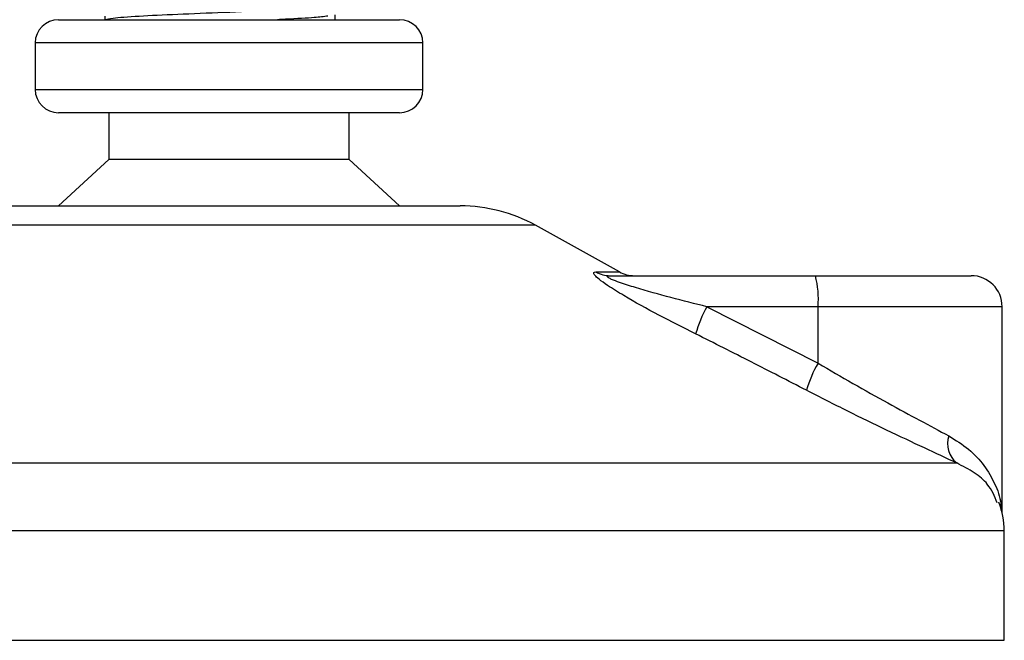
# Model space of a CAD drawing. Header units: millimetres. Extents: x -535 to 1155, y 0 to 326.
# Tile 100 of 116: x 1044 to 1061, y 112 to 123. Entities that reach past the tile are written whole.
import ezdxf

# ---------------------------------------------------------------- set-up
doc = ezdxf.new("R2010")
doc.units = ezdxf.units.MM

msp = doc.modelspace()

# ---------------------------------------------------------------- linework, layer by layer
at = {"color": 7, "linetype": 'Continuous', "lineweight": 25}
for p, q in [((1044.6188, 123.3534), (1050.611, 123.3534)), ((1045.436, 123.4141), (1045.436, 123.3534)), ((1049.4803, 123.3534), (1049.4803, 123.4366)), ((1044.2103, 122.9449), (1044.2103, 122.1277)), ((1051.0196, 122.9449), (1044.2103, 122.9449)), ((1051.0196, 122.1277), (1051.0196, 122.9449)), ((1044.2103, 122.1277), (1047.9102, 122.1277)), ((1047.9102, 122.1277), (1051.0196, 122.1277)), ((1047.8747, 121.7192), (1044.6188, 121.7192)), ((1045.504, 121.7192), (1045.504, 120.9021)), ((1050.611, 121.7192), (1047.8747, 121.7192)), ((1049.7258, 120.9021), (1049.7258, 121.7192)), ((1045.504, 120.9021), (1044.6188, 120.0849)), ((1047.798, 120.9021), (1045.504, 120.9021)), ((1049.7258, 120.9021), (1047.798, 120.9021)), ((1050.611, 120.0849), (1049.7258, 120.9021)), ((1043.5523, 120.0849), (1051.6776, 120.0849)), ((1052.9972, 119.7439), (1042.2327, 119.7439)), ((1054.4714, 118.9275), (1052.9972, 119.7439)), ((1054.0615, 118.9275), (1054.4714, 118.9275)), ((1054.3097, 118.8593), (1057.9146, 118.8593)), ((1057.9146, 118.8593), (1060.6509, 118.8593)), ((1056.0087, 118.3145), (1057.9618, 117.3248)), ((1057.9618, 118.3145), (1056.0087, 118.3145)), ((1057.9618, 117.3248), (1057.9618, 118.3145)), ((1061.1956, 118.3145), (1057.9618, 118.3145)), ((1061.1956, 114.699), (1061.1956, 118.3145)), ((1035.3458, 115.5711), (1060.3973, 115.5711)), ((1061.2336, 114.3797), (1034.0476, 114.3797)), ((1061.2336, 112.4585), (1061.2336, 114.3797)), ((1033.9963, 112.4585), (1061.2336, 112.4585))]:
    msp.add_line(p, q, dxfattribs=at)
for centre, radius, start, end in [((1044.6188, 122.9449), 0.4086, 90, 180), ((1050.611, 122.9449), 0.4086, 0, 90), ((1044.6188, 122.1277), 0.4086, 180, 270), ((1050.611, 122.1277), 0.4086, 270, 0), ((1051.6776, 117.3612), 2.7237, 61.02029, 90), ((1054.3105, 119.3478), 0.4885, 239.35943, 269.90333), ((1054.7353, 119.404), 0.5447, 241.02029, 270), ((1056.3557, 118.4497), 1.6117, 355.18945, 14.72175), ((1060.6509, 118.3145), 0.5447, 0, 90), ((1058.1668, 117.1388), 2.4577, 151.4197, 163.47164), ((1059.9653, 116.1804), 2.3073, 150.26469, 163.17457), ((1060.6819, 115.9129), 0.4448, 162.36927, 230.22023), ((1059.8717, 114.3797), 1.3619, 0, 21.63476)]:
    msp.add_arc(centre, radius, start, end, dxfattribs=at)
for points, knots in [([(1049.7618, 123.6185), (1049.7704, 123.6151), (1049.8047, 123.6015), (1049.5591, 123.5743), (1049.0546, 123.5417), (1048.3382, 123.5125), (1047.5179, 123.4771), (1046.6921, 123.445), (1045.995, 123.4129), (1045.5612, 123.3795), (1045.4785, 123.3611), (1045.4442, 123.3534)], [0, 0, 0, 0, 0.04128562, 0.16426129, 0.28577674, 0.40430159, 0.52762591, 0.65356202, 0.7790429, 0.90817636, 1, 1, 1, 1]), ([(1049.3512, 123.4164), (1049.2811, 123.4077), (1049.122, 123.3878), (1048.773, 123.3685), (1048.5163, 123.3558), (1048.4688, 123.3534)], [0, 0, 0, 0, 0.39123483, 0.88720586, 1, 1, 1, 1]), ([(1055.8107, 117.838), (1055.5953, 117.9464), (1055.1657, 118.1627), (1054.6388, 118.4525), (1054.2883, 118.6686), (1054.1173, 118.792), (1054.0323, 118.8719), (1054.0143, 118.917), (1054.0397, 118.9272), (1054.0596, 118.9274), (1054.0615, 118.9275)], [0, 0, 0, 0, 0.2791688, 0.5566156, 0.6991027, 0.7915598, 0.8614835, 0.9308082, 0.9932657, 1, 1, 1, 1]), ([(1056.0087, 118.3145), (1055.7983, 118.3671), (1055.3782, 118.4721), (1054.8625, 118.6149), (1054.513, 118.7247), (1054.3546, 118.7839), (1054.2909, 118.8151), (1054.2651, 118.8323), (1054.2553, 118.8441), (1054.2614, 118.8545), (1054.2804, 118.8583), (1054.3, 118.8592), (1054.3075, 118.8593), (1054.3097, 118.8593)], [0, 0, 0, 0, 0.3146462, 0.6284001, 0.7723587, 0.8532335, 0.8896162, 0.9040193, 0.9305029, 0.9491956, 0.9821808, 0.9946359, 1, 1, 1, 1]), ([(1057.7568, 116.8483), (1057.4347, 117.0142), (1056.7878, 117.3474), (1056.1374, 117.674), (1055.8107, 117.838)], [0, 0, 0, 0, 0.497852, 1, 1, 1, 1]), ([(1057.9618, 117.3248), (1058.1674, 117.2042), (1058.584, 116.9599), (1059.1873, 116.6238), (1059.7646, 116.3104), (1060.0917, 116.1361), (1060.258, 116.0476)], [0, 0, 0, 0, 0.2465936, 0.4996913, 0.7457356, 1, 1, 1, 1]), ([(1060.3973, 115.5711), (1060.2132, 115.6563), (1059.8386, 115.8299), (1059.1814, 116.14), (1058.48, 116.4797), (1058.0001, 116.7243), (1057.7568, 116.8483)], [0, 0, 0, 0, 0.2463531, 0.5014676, 0.7472632, 1, 1, 1, 1]), ([(1060.258, 116.0476), (1060.3789, 115.9727), (1060.6243, 115.8207), (1060.8895, 115.5302), (1061.0731, 115.2086), (1061.1741, 114.9429), (1061.1734, 114.7846), (1061.1732, 114.7454)], [0, 0, 0, 0, 0.2227209, 0.4517881, 0.6846122, 0.9219604, 1, 1, 1, 1]), ([(1061.106, 114.8737), (1061.0624, 114.9853), (1060.9886, 115.1748), (1060.7185, 115.4071), (1060.505, 115.5161), (1060.3973, 115.5711)], [0, 0, 0, 0, 0.4154015, 0.7049893, 1, 1, 1, 1])]:
    msp.add_open_spline(points, degree=3, knots=knots, dxfattribs=at)

doc.saveas('drawing.dxf')
